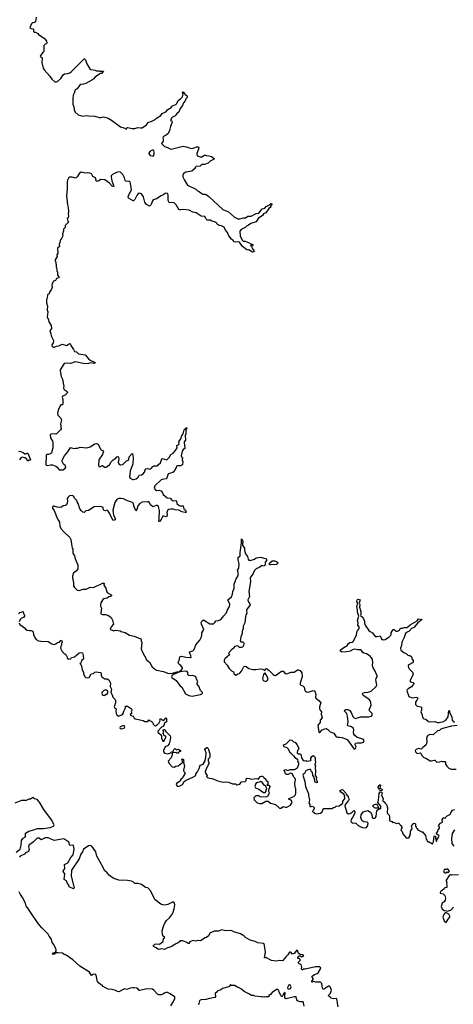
# Model space of a CAD drawing. Extents: x 2494159 to 2685562, y 773219 to 915170.
# Tile 135 of 201: x 2579212 to 2586915, y 853276 to 870776. Entities that reach past the tile are written whole.
import ezdxf

# ---------------------------------------------------------------- set-up
doc = ezdxf.new("R2010")
doc.units = 0

msp = doc.modelspace()

# ---------------------------------------------------------------- linework, layer by layer
at = {"layer": '0CON10XD'}
for points in [[(2579505, 870820), (2579492, 870735), (2579477, 870723), (2579445, 870722), (2579425, 870710), (2579397, 870655), (2579394, 870635), (2579415, 870620), (2579448, 870615), (2579458, 870605), (2579458, 870568), (2579470, 870555), (2579492, 870552), (2579535, 870528), (2579545, 870512), (2579645, 870447), (2579688, 870395), (2579692, 870365), (2579688, 870345), (2579665, 870340), (2579638, 870315), (2579640, 870215), (2579633, 870197), (2579618, 870185)], [(2579618, 870185), (2579577, 870125), (2579580, 870115), (2579606, 870106), (2579613, 870095), (2579606, 870015), (2579628, 869915), (2579646, 869886), (2579749, 869769), (2579785, 869717), (2579835, 869674), (2579865, 869670), (2579882, 869675), (2579942, 869728), (2579985, 869798), (2580005, 869813), (2580065, 869820), (2580105, 869833), (2580125, 869847), (2580165, 869892), (2580355, 870078), (2580365, 870078), (2580378, 870065), (2580405, 869990), (2580458, 869905), (2580475, 869888), (2580555, 869878), (2580578, 869868), (2580625, 869868), (2580635, 869860), (2580698, 869858), (2580665, 869822), (2580642, 869818), (2580630, 869805), (2580581, 869779), (2580544, 869746), (2580530, 869725), (2580495, 869698), (2580388, 869642), (2580345, 869627), (2580295, 869622), (2580272, 869608), (2580232, 869548), (2580198, 869522), (2580191, 869509), (2580182, 869468), (2580164, 869436), (2580156, 869375), (2580158, 869275), (2580174, 869225), (2580179, 869175), (2580199, 869135), (2580250, 869085), (2580335, 869062), (2580395, 869074), (2580436, 869066), (2580545, 869060), (2580625, 869038), (2580655, 869038), (2580695, 869048), (2580725, 869043), (2580785, 869024), (2580845, 868988), (2581005, 868870), (2581060, 868855), (2581105, 868828), (2581122, 868855), (2581135, 868860), (2581212, 868842), (2581255, 868840), (2581313, 868857), (2581355, 868851), (2581385, 868854), (2581465, 868906), (2581499, 868955), (2581546, 868964), (2581618, 869002), (2581642, 869028), (2581719, 869075), (2581744, 869106), (2581805, 869137), (2581845, 869177), (2581905, 869213), (2581924, 869246), (2581985, 869270), (2582001, 869289), (2582025, 869341), (2582070, 869370), (2582105, 869403), (2582114, 869454), (2582102, 869485), (2582116, 869496), (2582149, 869445), (2582184, 869425), (2582187, 869395), (2582165, 869368), (2582154, 869335), (2582124, 869295), (2582105, 869252), (2582061, 869199), (2582036, 869135), (2582010, 869115), (2581971, 869069), (2581927, 869045), (2581906, 869025), (2581890, 868985), (2581915, 868980), (2581923, 868955), (2581888, 868875), (2581872, 868805), (2581852, 868755), (2581816, 868724), (2581765, 868700), (2581753, 868677), (2581763, 868653), (2581763, 868617), (2581733, 868575), (2581785, 868521), (2581825, 868511), (2581885, 868478), (2581905, 868474), (2582115, 868526), (2582195, 868510), (2582255, 868487), (2582295, 868491), (2582355, 868517), (2582385, 868518), (2582392, 868505), (2582389, 868475), (2582357, 868395), (2582365, 868358), (2582415, 868339), (2582445, 868340), (2582495, 868368), (2582515, 868370), (2582525, 868360), (2582573, 868357), (2582620, 868345), (2582670, 868305), (2582657, 868293), (2582595, 868262), (2582557, 868223), (2582495, 868203), (2582455, 868202), (2582435, 868192), (2582415, 868172), (2582344, 868166), (2582332, 868155), (2582318, 868122), (2582267, 868085), (2582166, 868066), (2582144, 868055), (2582116, 868034), (2582108, 868005), (2582111, 867985), (2582139, 867925), (2582195, 867837), (2582342, 867762), (2582372, 867732), (2582405, 867716), (2582445, 867684), (2582465, 867674), (2582505, 867673), (2582525, 867667), (2582572, 867635), (2582819, 867405), (2582922, 867362), (2583030, 867265), (2583085, 867239), (2583125, 867236), (2583185, 867253), (2583225, 867256), (2583265, 867284), (2583325, 867284), (2583415, 867334), (2583462, 867338), (2583522, 867415), (2583564, 867426), (2583592, 867455), (2583652, 867488), (2583675, 867510), (2583686, 867506), (2583692, 867495), (2583690, 867485), (2583670, 867465), (2583672, 867455), (2583662, 867435), (2583639, 867421), (2583586, 867345), (2583544, 867326), (2583523, 867295), (2583450, 867240), (2583414, 867185), (2583315, 867151), (2583275, 867121), (2583240, 867105), (2583215, 867081), (2583145, 867046), (2583124, 867015), (2583126, 866926), (2583171, 866851), (2583182, 866842), (2583215, 866839), (2583275, 866818), (2583315, 866790), (2583340, 866785), (2583360, 866765), (2583355, 866760), (2583335, 866760), (2583325, 866770), (2583310, 866765), (2583328, 866748), (2583345, 866702), (2583373, 866675), (2583376, 866665), (2583368, 866652), (2583345, 866644), (2583285, 866683), (2583265, 866679), (2583245, 866683), (2583172, 866742), (2583115, 866819), (2583094, 866826), (2583045, 866819), (2583020, 866825), (2583003, 866853), (2582974, 866874), (2582928, 866935), (2582901, 866991), (2582868, 867035), (2582846, 867086), (2582795, 867112), (2582755, 867120), (2582722, 867142), (2582705, 867166), (2582673, 867185), (2582627, 867197), (2582595, 867214), (2582545, 867212), (2582529, 867225), (2582515, 867259), (2582499, 867275), (2582434, 867284), (2582345, 867341), (2582285, 867357), (2582225, 867389), (2582115, 867404), (2582076, 867394), (2582055, 867396), (2582041, 867405), (2581990, 867485), (2581955, 867519), (2581935, 867526), (2581885, 867521), (2581866, 867526), (2581851, 867565), (2581850, 867665), (2581835, 867687), (2581815, 867692), (2581795, 867686), (2581775, 867669), (2581725, 867644), (2581645, 867591), (2581585, 867572), (2581569, 867555), (2581549, 867491), (2581515, 867464), (2581465, 867490), (2581432, 867532), (2581410, 867625), (2581375, 867678), (2581355, 867689), (2581335, 867690), (2581313, 867677), (2581291, 867649), (2581258, 867582), (2581235, 867558), (2581225, 867558), (2581144, 867605), (2581137, 867625), (2581142, 867645), (2581195, 867755), (2581182, 867865), (2581174, 867885), (2581155, 867902), (2581098, 867908), (2581085, 867915), (2581073, 867965), (2581045, 868027), (2581005, 868065), (2580975, 868070), (2580932, 868058), (2580862, 868025), (2580838, 868002), (2580835, 867985), (2580851, 867911), (2580883, 867817), (2580877, 867803), (2580855, 867814), (2580808, 867868), (2580725, 867930), (2580655, 867937), (2580605, 867904), (2580575, 867899), (2580557, 867967), (2580511, 867991), (2580488, 868035), (2580455, 868050), (2580415, 868054), (2580375, 868048), (2580305, 868068), (2580275, 868050), (2580235, 867981), (2580217, 867964), (2580195, 867960), (2580143, 867977), (2580095, 867976), (2580085, 867970), (2580062, 867925), (2580054, 867895), (2580058, 867768), (2580041, 867645), (2580059, 867485), (2580072, 867435), (2580080, 867365), (2580072, 867325), (2580080, 867275), (2580072, 867255), (2580058, 867242), (2580059, 867219), (2580068, 867195), (2580078, 867185), (2580077, 867175), (2580020, 867115), (2580017, 867083), (2579990, 867055), (2579988, 867022), (2579972, 866965), (2579977, 866933), (2579956, 866884), (2579936, 866864), (2579929, 866845), (2579926, 866814), (2579913, 866785), (2579918, 866745), (2579882, 866715), (2579887, 866625), (2579873, 866595), (2579880, 866565), (2579842, 866505), (2579842, 866485), (2579852, 866472), (2579852, 866445), (2579862, 866422), (2579862, 866375), (2579872, 866355), (2579873, 866305), (2579882, 866295), (2579883, 866235), (2579910, 866205), (2579908, 866185), (2579867, 866173), (2579845, 866140), (2579815, 866130), (2579798, 866105), (2579788, 866085), (2579782, 866055), (2579787, 866017), (2579778, 865985), (2579740, 865935), (2579738, 865905), (2579715, 865898), (2579704, 865886), (2579697, 865825), (2579688, 865805), (2579688, 865745), (2579703, 865683), (2579697, 865617), (2579712, 865585), (2579701, 865491), (2579722, 865445), (2579730, 865405), (2579772, 865342), (2579778, 865285), (2579750, 865245), (2579767, 865195), (2579768, 865158), (2579812, 865075), (2579812, 865065), (2579805, 865030), (2579781, 864995), (2579785, 864978), (2579805, 864957), (2579825, 864957), (2579865, 864972), (2579905, 864980), (2579965, 865008), (2580046, 864984), (2580090, 865015), (2580105, 865018), (2580116, 865006), (2580118, 864985), (2580166, 864916), (2580185, 864878), (2580221, 864871), (2580255, 864836), (2580375, 864819), (2580435, 864747), (2580463, 864723), (2580550, 864685), (2580545, 864670), (2580526, 864664), (2580475, 864679), (2580435, 864667), (2580361, 864661), (2580231, 864691), (2580195, 864693), (2580115, 864663), (2580045, 864673), (2580000, 864665), (2579932, 864555), (2579929, 864535), (2579948, 864435), (2579970, 864385), (2579992, 864285), (2579997, 864275), (2579992, 864225), (2580002, 864205), (2580056, 864166), (2580062, 864155), (2580055, 864138), (2580018, 864105), (2579970, 864085), (2579967, 864065), (2579978, 864025), (2579980, 863945), (2579975, 863930), (2579945, 863928), (2579932, 863915), (2579894, 863836), (2579884, 863784), (2579891, 863745), (2579945, 863693), (2579957, 863665), (2579938, 863595), (2579949, 863505), (2579936, 863485), (2579865, 863413), (2579855, 863409), (2579795, 863414), (2579765, 863408), (2579755, 863396), (2579757, 863347), (2579794, 863285), (2579800, 863265), (2579798, 863165), (2579785, 863100), (2579776, 863074), (2579755, 863058), (2579725, 863046), (2579695, 863046), (2579684, 863036), (2579674, 862865), (2579686, 862856), (2579705, 862852), (2579758, 862862)], [(2581585, 868352), (2581599, 868381), (2581602, 868415), (2581595, 868448), (2581585, 868458), (2581565, 868457), (2581525, 868432), (2581508, 868405), (2581508, 868395), (2581531, 868361), (2581585, 868352)], [(2579758, 862862), (2579795, 862867), (2579852, 862842), (2579879, 862825), (2579914, 862774), (2579985, 862776), (2580020, 862805), (2580032, 862825), (2580024, 862845), (2579990, 862875), (2579969, 862925), (2579968, 862945), (2580005, 863026), (2580065, 863096), (2580115, 863173), (2580175, 863154), (2580205, 863162), (2580241, 863161), (2580285, 863176), (2580406, 863166), (2580465, 863186), (2580545, 863238), (2580575, 863244), (2580595, 863239), (2580605, 863229), (2580645, 863141), (2580665, 863124), (2580689, 863119), (2580698, 863105), (2580682, 863045), (2580619, 862955), (2580612, 862865), (2580618, 862835), (2580635, 862828), (2580675, 862852), (2580685, 862852), (2580720, 862825), (2580745, 862823), (2580765, 862830), (2580780, 862845), (2580805, 862867), (2580836, 862915), (2580874, 862955), (2580919, 862981), (2580940, 863005), (2580955, 863012), (2580965, 863000), (2580974, 862964), (2580963, 862913), (2580970, 862880), (2581005, 862862), (2581045, 862873), (2581112, 862935), (2581145, 862950), (2581152, 862965), (2581156, 863005), (2581205, 863062), (2581215, 863067), (2581226, 862995), (2581223, 862877), (2581174, 862755), (2581170, 862695), (2581161, 862665), (2581164, 862645), (2581175, 862630), (2581215, 862606), (2581235, 862603), (2581281, 862615), (2581314, 862646), (2581335, 862682), (2581375, 862689), (2581405, 862704), (2581426, 862735), (2581439, 862775), (2581455, 862791), (2581485, 862800), (2581525, 862787), (2581545, 862797), (2581575, 862836), (2581595, 862844), (2581655, 862846), (2581667, 862853), (2581678, 862872), (2581711, 862899), (2581735, 862972), (2581745, 862978), (2581825, 862953), (2581865, 862992), (2581895, 863049), (2581936, 863074), (2581981, 863119), (2582008, 863165), (2582005, 863208), (2582038, 863225), (2582044, 863245), (2582039, 863275), (2582074, 863326), (2582095, 863385), (2582114, 863415), (2582132, 863485), (2582177, 863527), (2582182, 863515), (2582163, 863487), (2582164, 863415), (2582153, 863385), (2582156, 863305), (2582136, 863275), (2582133, 863257), (2582146, 863164), (2582144, 863155), (2582116, 863134), (2582096, 863105), (2582094, 863075), (2582079, 863025), (2582084, 863004), (2582103, 862983), (2582100, 862955), (2582110, 862915), (2582105, 862870), (2582095, 862857), (2582075, 862847), (2582015, 862847), (2581995, 862838), (2581992, 862815), (2581971, 862789), (2581954, 862745), (2581932, 862728), (2581851, 862705), (2581817, 862615), (2581745, 862606), (2581726, 862595), (2581612, 862488), (2581601, 862451), (2581619, 862425), (2581645, 862410), (2581685, 862416), (2581722, 862405), (2581748, 862365), (2581758, 862335), (2581832, 862275), (2581885, 862270), (2581922, 862232), (2581944, 862224), (2581985, 862232), (2581995, 862220), (2582006, 862176), (2582045, 862144), (2582065, 862136), (2582115, 862138), (2582119, 862105), (2582130, 862085), (2582159, 862059), (2582170, 862025), (2582165, 862018), (2582153, 862017), (2582095, 862028), (2582038, 862058), (2581975, 862067), (2581945, 862079), (2581895, 862077), (2581855, 862069), (2581845, 862062), (2581824, 862015), (2581831, 861985), (2581825, 861948), (2581815, 861940), (2581775, 861954), (2581755, 861951), (2581725, 861892), (2581695, 861856), (2581685, 861857), (2581682, 861872), (2581692, 861905), (2581696, 862055), (2581675, 862125), (2581655, 862142), (2581635, 862144), (2581578, 862118), (2581535, 862154), (2581522, 862185), (2581505, 862204), (2581485, 862209), (2581385, 862198), (2581345, 862176), (2581308, 862135), (2581295, 862072), (2581275, 862047), (2581240, 862135), (2581231, 862175), (2581216, 862196), (2581125, 862225), (2581055, 862259), (2581016, 862266), (2580975, 862264), (2580945, 862252), (2580918, 862225), (2580902, 862195), (2580868, 862061), (2580878, 861968), (2580906, 861915), (2580907, 861885), (2580875, 861874), (2580835, 861941), (2580809, 862005), (2580785, 862042), (2580765, 862056), (2580725, 862047), (2580715, 862050), (2580701, 862065), (2580694, 862104), (2580655, 862126), (2580535, 862116), (2580435, 862054), (2580384, 862046), (2580355, 862016), (2580335, 862022), (2580309, 862045), (2580282, 862085), (2580253, 862175), (2580231, 862205), (2580221, 862235), (2580189, 862265), (2580165, 862309), (2580145, 862320), (2580095, 862311), (2580065, 862281), (2580058, 862265), (2580063, 862225), (2580058, 862185), (2580043, 862155), (2580025, 862139), (2579985, 862135), (2579955, 862112), (2579916, 862106), (2579880, 862110), (2579825, 862132), (2579805, 862130), (2579795, 862118), (2579797, 862095), (2579824, 862054), (2579878, 861915), (2579903, 861875), (2579920, 861845), (2579925, 861775), (2579943, 861735), (2579995, 861672), (2580100, 861570), (2580118, 861538), (2580130, 861455), (2580146, 861385), (2580156, 861365), (2580158, 861295), (2580188, 861245), (2580192, 861215), (2580220, 861135), (2580244, 861094), (2580244, 861015), (2580214, 860975), (2580166, 860944), (2580150, 860885), (2580150, 860855), (2580170, 860765), (2580170, 860715), (2580183, 860683), (2580235, 860637), (2580269, 860631), (2580340, 860655), (2580395, 860656), (2580462, 860688), (2580525, 860687), (2580584, 860716), (2580644, 860736), (2580685, 860760), (2580705, 860762), (2580712, 860755), (2580704, 860725), (2580744, 860674), (2580758, 860605), (2580771, 860591), (2580835, 860556), (2580841, 860545), (2580840, 860535), (2580827, 860523), (2580795, 860516), (2580765, 860497), (2580708, 860482), (2580690, 860470), (2580656, 860414), (2580647, 860375), (2580647, 860355), (2580664, 860314), (2580651, 860235), (2580655, 860219), (2580685, 860205), (2580737, 860207), (2580788, 860185), (2580838, 860148), (2580860, 860105), (2580876, 860035), (2580838, 859985), (2580820, 859945), (2580823, 859935), (2580865, 859918), (2580893, 859917), (2580915, 859927), (2580995, 859916), (2581015, 859904), (2581084, 859884), (2581165, 859838), (2581245, 859819), (2581345, 859780), (2581363, 859773), (2581372, 859762), (2581368, 859735), (2581380, 859705), (2581369, 859595), (2581388, 859545), (2581472, 859395), (2581516, 859356), (2581565, 859276), (2581605, 859238), (2581644, 859214), (2581765, 859193), (2581835, 859159), (2581875, 859154), (2581925, 859159), (2582005, 859186), (2582048, 859192), (2582088, 859222), (2582106, 859245), (2582106, 859255), (2582072, 859295), (2582040, 859320), (2582026, 859354), (2582046, 859385), (2582059, 859451), (2582085, 859461), (2582163, 859443), (2582242, 859438), (2582255, 859442), (2582254, 859475), (2582231, 859525), (2582238, 859542), (2582266, 859554), (2582285, 859561), (2582314, 859585), (2582339, 859665), (2582412, 859748), (2582438, 859795), (2582449, 859835), (2582449, 859881), (2582482, 859935), (2582440, 860035), (2582437, 860063), (2582448, 860085), (2582475, 860107), (2582588, 860038), (2582654, 860036), (2582679, 860061), (2582695, 860093), (2582745, 860100), (2582782, 860118), (2582820, 860155), (2582837, 860183), (2582884, 860235), (2582897, 860275), (2582939, 860345), (2582946, 860375), (2582944, 860395), (2582920, 860435), (2582912, 860465), (2582975, 860520), (2582994, 860565), (2582999, 860611), (2583019, 860665), (2583019, 860745), (2583055, 860839), (2583079, 860875), (2583096, 860925), (2583083, 860995), (2583103, 861025), (2583102, 861058), (2583113, 861085), (2583113, 861105), (2583094, 861175), (2583093, 861215), (2583126, 861244), (2583127, 861307), (2583152, 861475), (2583155, 861550), (2583177, 861505), (2583178, 861485), (2583168, 861465), (2583170, 861435), (2583203, 861385), (2583206, 861345), (2583222, 861285), (2583258, 861235), (2583272, 861185), (2583285, 861170), (2583305, 861163), (2583385, 861190), (2583411, 861209), (2583495, 861222), (2583546, 861204), (2583585, 861197), (2583596, 861185), (2583594, 861165), (2583573, 861135), (2583574, 861095), (2583565, 861074), (2583545, 861066), (2583515, 861074), (2583475, 861046), (2583412, 861018), (2583377, 860983), (2583360, 860935), (2583334, 860895), (2583312, 860868), (2583308, 860855), (2583309, 860785), (2583284, 860614), (2583294, 860525), (2583264, 860464), (2583270, 860435), (2583301, 860395), (2583306, 860375), (2583241, 860285), (2583239, 860265), (2583247, 860225), (2583230, 860200), (2583221, 860165), (2583213, 860057), (2583180, 859995), (2583181, 859955), (2583166, 859905), (2583166, 859865), (2583140, 859810), (2583127, 859735), (2583140, 859720), (2583175, 859716), (2583188, 859705), (2583193, 859695), (2583190, 859655), (2583175, 859628), (2583155, 859619), (2583115, 859620), (2583085, 859648), (2583027, 859633), (2583013, 859605), (2582975, 859576), (2582926, 859525), (2582922, 859512), (2582938, 859495), (2582939, 859485), (2582854, 859416), (2582846, 859395), (2582846, 859365), (2582898, 859305), (2582930, 859245), (2582975, 859201), (2583008, 859188), (2583016, 859155), (2583052, 859128), (2583065, 859132), (2583085, 859151), (2583115, 859156), (2583125, 859164), (2583154, 859196), (2583189, 859271), (2583207, 859283), (2583235, 859278), (2583285, 859244), (2583355, 859226), (2583405, 859224), (2583485, 859239), (2583525, 859232), (2583565, 859210), (2583585, 859240), (2583595, 859242), (2583645, 859209), (2583715, 859139), (2583735, 859125), (2583755, 859121), (2583865, 859195), (2583895, 859196), (2583926, 859156), (2583955, 859150), (2584035, 859178), (2584085, 859181), (2584145, 859223), (2584165, 859223), (2584195, 859207), (2584225, 859170), (2584231, 859095), (2584206, 859026)], [(2579195, 863102), (2579215, 863106), (2579273, 863085), (2579305, 863058), (2579322, 863058), (2579345, 863072), (2579355, 863072), (2579406, 862955), (2579402, 862948), (2579375, 862948), (2579355, 862932), (2579330, 862970), (2579301, 862991), (2579255, 862998), (2579232, 862988), (2579208, 862955)], [(2583665, 861084), (2583649, 861089), (2583652, 861115), (2583695, 861157), (2583745, 861156), (2583775, 861149), (2583803, 861125), (2583774, 861094), (2583665, 861084)], [(2584206, 859026), (2584192, 858985), (2584195, 858960), (2584205, 858948), (2584239, 858935), (2584265, 858915), (2584279, 858855), (2584289, 858839), (2584308, 858828), (2584335, 858825), (2584425, 858854), (2584445, 858849), (2584462, 858825), (2584475, 858785), (2584465, 858735), (2584473, 858715), (2584525, 858675), (2584562, 858635), (2584540, 858565), (2584537, 858535), (2584545, 858511), (2584576, 858475), (2584566, 858435), (2584583, 858367), (2584551, 858325), (2584549, 858285), (2584510, 858235), (2584526, 858115), (2584535, 858106), (2584545, 858108), (2584585, 858157), (2584635, 858175), (2584657, 858177), (2584685, 858162), (2584725, 858119), (2584791, 858095), (2584835, 858030), (2584862, 858022), (2584895, 858023), (2584937, 858017), (2585015, 857990), (2585035, 857978), (2585155, 857812), (2585175, 857820), (2585192, 857845), (2585173, 857895), (2585178, 857915), (2585205, 857924), (2585285, 857921), (2585321, 857935), (2585332, 857965), (2585315, 857990), (2585205, 858018), (2585160, 858060), (2585150, 858075), (2585144, 858105), (2585146, 858155), (2585135, 858186), (2585105, 858208), (2585047, 858225), (2585037, 858237), (2585047, 858295), (2585033, 858397), (2585022, 858442), (2584981, 858485), (2584985, 858505), (2584995, 858514), (2585042, 858515), (2585075, 858499), (2585100, 858465), (2585132, 858392), (2585155, 858365), (2585185, 858355), (2585215, 858365), (2585265, 858385), (2585416, 858384), (2585455, 858395), (2585472, 858408), (2585476, 858425), (2585472, 858445), (2585424, 858495), (2585418, 858515), (2585442, 858555), (2585454, 858596), (2585442, 858665), (2585418, 858695), (2585327, 858757), (2585308, 858778), (2585304, 858795), (2585310, 858805), (2585335, 858819), (2585405, 858826), (2585456, 858844), (2585546, 858925), (2585557, 858955), (2585541, 859045), (2585544, 859065), (2585561, 859095), (2585562, 859115), (2585521, 859211), (2585490, 859255), (2585479, 859289), (2585477, 859305), (2585486, 859345), (2585480, 859410), (2585435, 859466), (2585375, 859506), (2585328, 859518), (2585303, 859535), (2585284, 859564), (2585265, 859574), (2585215, 859577), (2585165, 859588), (2585135, 859581), (2585085, 859550), (2585015, 859539), (2584935, 859533), (2584908, 859555), (2584912, 859575), (2584985, 859630), (2585025, 859644), (2585050, 859690), (2585076, 859704), (2585118, 859712), (2585134, 859725), (2585196, 859835), (2585206, 859914), (2585225, 859930), (2585240, 859955), (2585240, 859985), (2585219, 860015), (2585224, 860055), (2585213, 860095), (2585239, 860175), (2585214, 860245), (2585213, 860285), (2585204, 860315), (2585202, 860345), (2585218, 860405), (2585202, 860435), (2585205, 860459), (2585215, 860472), (2585225, 860474), (2585262, 860462), (2585242, 860405), (2585254, 860375), (2585250, 860335), (2585270, 860255), (2585274, 860206), (2585268, 860185), (2585274, 860174), (2585294, 860164), (2585320, 860130), (2585337, 860085), (2585338, 860048), (2585351, 860015), (2585415, 859917), (2585435, 859900), (2585480, 859880), (2585526, 859816), (2585565, 859816), (2585615, 859828), (2585640, 859770), (2585665, 859754), (2585705, 859760), (2585769, 859801), (2585810, 859840), (2585811, 859879), (2585845, 859936), (2585862, 859935), (2585895, 859907), (2585924, 859906), (2585959, 859925), (2585979, 859961), (2586015, 859962), (2586044, 859976), (2586090, 859975), (2586108, 859985), (2586147, 860023), (2586270, 860090), (2586295, 860127), (2586360, 860115), (2586282, 860058), (2586211, 859975), (2586175, 859957), (2586125, 859904), (2586078, 859882), (2586065, 859865), (2586042, 859798), (2586002, 859715), (2585994, 859655), (2585979, 859605), (2585985, 859572), (2586035, 859527), (2586085, 859507), (2586104, 859484), (2586125, 859473), (2586145, 859474), (2586163, 859465), (2586176, 859445), (2586176, 859415), (2586201, 859385), (2586203, 859365), (2586188, 859345), (2586134, 859315), (2586114, 859295), (2586112, 859285), (2586116, 859265), (2586131, 859241), (2586193, 859175), (2586201, 859155), (2586188, 859115), (2586141, 859025), (2586155, 859008), (2586204, 858994), (2586212, 858985), (2586206, 858965), (2586175, 858920), (2586113, 858885), (2586093, 858865), (2586087, 858845), (2586116, 858765), (2586125, 858749), (2586139, 858739), (2586185, 858724), (2586255, 858734), (2586280, 858730), (2586282, 858715), (2586265, 858682), (2586243, 858645), (2586242, 858605), (2586275, 858574), (2586335, 858566), (2586349, 858555), (2586349, 858505), (2586338, 858475), (2586356, 858435), (2586374, 858365), (2586392, 858352), (2586425, 858344), (2586472, 858305), (2586515, 858298), (2586585, 858300), (2586634, 858284), (2586665, 858283), (2586741, 858305), (2586781, 858329), (2586826, 858384), (2586835, 858498), (2586845, 858490), (2586850, 858465), (2586886, 858386), (2586894, 858324), (2586911, 858305), (2586935, 858291)], [(2579191, 860219), (2579215, 860242), (2579246, 860244), (2579267, 860257), (2579275, 860250), (2579278, 860225), (2579300, 860185), (2579300, 860175), (2579288, 860155), (2579236, 860134), (2579218, 860115), (2579202, 860075)], [(2579203, 860055), (2579215, 860028), (2579296, 859966), (2579315, 859944), (2579345, 859926), (2579383, 859917), (2579415, 859922), (2579436, 859916), (2579450, 859895), (2579459, 859845), (2579490, 859775), (2579505, 859758), (2579548, 859735), (2579585, 859728), (2579715, 859726), (2579785, 859684), (2579825, 859673), (2579855, 859682), (2579885, 859707), (2579918, 859712), (2579942, 859745), (2579956, 859746), (2579967, 859715), (2579952, 859685), (2579938, 859605), (2579968, 859545), (2579995, 859518), (2580032, 859495), (2580052, 859455), (2580055, 859432), (2580065, 859418), (2580085, 859408), (2580122, 859415), (2580135, 859442), (2580185, 859449), (2580269, 859521), (2580305, 859526), (2580325, 859520), (2580342, 859475), (2580347, 859415), (2580338, 859402), (2580307, 859385), (2580298, 859342), (2580280, 859335), (2580300, 859315), (2580312, 859285), (2580320, 859225), (2580343, 859175), (2580347, 859145), (2580367, 859105), (2580388, 859085), (2580425, 859080), (2580445, 859087), (2580481, 859149), (2580525, 859157), (2580549, 859181), (2580575, 859187), (2580605, 859177), (2580650, 859175), (2580662, 859162), (2580662, 859125), (2580672, 859095), (2580725, 859061), (2580765, 859058), (2580797, 859045), (2580823, 858985), (2580817, 858925), (2580840, 858875), (2580828, 858815), (2580857, 858775), (2580864, 858734), (2580905, 858693), (2580914, 858675), (2580916, 858635), (2580888, 858565), (2580895, 858551), (2580925, 858530), (2580919, 858485), (2580924, 858445), (2580935, 858423), (2580965, 858398), (2581038, 858425), (2581051, 858445), (2581060, 858485), (2581092, 858545), (2581090, 858575), (2581126, 858576), (2581197, 858525), (2581202, 858505), (2581192, 858475), (2581202, 858448), (2581174, 858425), (2581185, 858412), (2581226, 858396), (2581245, 858363), (2581265, 858351), (2581405, 858322), (2581433, 858305), (2581455, 858300), (2581490, 858305), (2581505, 858330), (2581518, 858318), (2581545, 858310), (2581564, 858295), (2581587, 858247), (2581605, 858230), (2581625, 858228), (2581656, 858244), (2581690, 858280), (2581708, 858315), (2581703, 858335), (2581712, 858358), (2581741, 858331), (2581765, 858318), (2581775, 858320), (2581805, 858370), (2581817, 858357), (2581822, 858295), (2581787, 858273), (2581769, 858221), (2581731, 858199), (2581663, 858133), (2581668, 858115), (2581713, 858073), (2581728, 858045), (2581728, 858005), (2581752, 857952), (2581770, 857955), (2581785, 857970), (2581810, 858025), (2581805, 858040), (2581778, 858048), (2581758, 858095), (2581770, 858115), (2581758, 858145), (2581765, 858158), (2581785, 858158), (2581800, 858145), (2581802, 858132), (2581886, 858046), (2581890, 858025), (2581886, 857975), (2581868, 857905), (2581838, 857872), (2581795, 857852), (2581766, 857785), (2581766, 857765), (2581785, 857740), (2581835, 857729), (2581894, 857746), (2581905, 857760), (2581938, 857772), (2581950, 857805), (2581965, 857820), (2581978, 857818), (2581995, 857800), (2582035, 857808), (2582070, 857785), (2582068, 857772), (2582045, 857770), (2582040, 857755), (2582025, 857742), (2582005, 857740), (2581985, 857750), (2581932, 857748), (2581923, 857737), (2581923, 857715), (2581902, 857658), (2581848, 857595), (2581868, 857555), (2581920, 857495), (2581955, 857492), (2581985, 857510), (2582027, 857513), (2582086, 857564), (2582110, 857575), (2582090, 857635), (2582105, 857640), (2582120, 857625), (2582120, 857605), (2582128, 857595), (2582120, 857575), (2582142, 857515), (2582120, 857435), (2582128, 857415), (2582147, 857395), (2582148, 857375), (2582115, 857325), (2582103, 857297), (2582077, 857275), (2582060, 857245), (2581995, 857202), (2581994, 857185), (2582010, 857155), (2582015, 857150), (2582044, 857154), (2582105, 857181), (2582136, 857234), (2582168, 857262), (2582288, 857315), (2582340, 857345), (2582343, 857375), (2582373, 857405), (2582399, 857465), (2582409, 857511), (2582424, 857526), (2582469, 857545), (2582506, 857605), (2582511, 857645), (2582520, 857665), (2582527, 857745), (2582521, 857765), (2582504, 857785), (2582501, 857805), (2582513, 857825), (2582535, 857841), (2582545, 857841), (2582558, 857825), (2582587, 857727), (2582589, 857675), (2582581, 857655), (2582561, 857635), (2582562, 857602), (2582572, 857575), (2582570, 857555), (2582519, 857445), (2582508, 857405), (2582510, 857385), (2582536, 857355), (2582540, 857345), (2582532, 857325), (2582548, 857305), (2582575, 857294), (2582625, 857288), (2582692, 857265), (2582725, 857246), (2582754, 857244)], [(2582275, 858754), (2582425, 858785), (2582450, 858795), (2582459, 858805), (2582458, 858815), (2582426, 858856), (2582395, 858930), (2582367, 858965), (2582367, 858985), (2582378, 859015), (2582352, 859055), (2582347, 859085), (2582335, 859104), (2582285, 859120), (2582245, 859114), (2582215, 859121), (2582201, 859135), (2582196, 859175), (2582185, 859193), (2582157, 859197), (2582057, 859183), (2581942, 859138), (2581913, 859115), (2581906, 859105), (2581915, 859085), (2581992, 859032), (2582055, 858945), (2582090, 858915), (2582160, 858795), (2582215, 858766), (2582275, 858754)], [(2583575, 859019), (2583595, 859022), (2583616, 859035), (2583627, 859055), (2583605, 859114), (2583575, 859160), (2583565, 859162), (2583554, 859156), (2583545, 859138), (2583526, 859065), (2583532, 859045), (2583550, 859025), (2583575, 859019)], [(2580715, 858767), (2580725, 858772), (2580745, 858790), (2580765, 858790), (2580780, 858815), (2580775, 858840), (2580743, 858863), (2580725, 858860), (2580702, 858845), (2580677, 858823), (2580668, 858805), (2580678, 858785), (2580695, 858770), (2580715, 858767)], [(2581025, 858174), (2581067, 858185), (2581077, 858205), (2581073, 858223), (2581045, 858228), (2580995, 858206), (2580990, 858195), (2580995, 858180), (2581025, 858174)], [(2586985, 858231), (2586885, 858222), (2586748, 858185), (2586695, 858166), (2586667, 858143), (2586635, 858134), (2586555, 858066), (2586495, 858070), (2586462, 858055), (2586437, 858015), (2586444, 857945), (2586439, 857905), (2586425, 857879), (2586375, 857840), (2586345, 857808), (2586295, 857820), (2586257, 857805), (2586237, 857785), (2586243, 857765), (2586275, 857736), (2586325, 857744), (2586344, 857725), (2586356, 857696), (2586389, 857665), (2586425, 857650), (2586505, 857601), (2586525, 857601), (2586575, 857618), (2586586, 857616), (2586625, 857580), (2586675, 857583), (2586705, 857598), (2586725, 857590), (2586765, 857592), (2586776, 857586), (2586779, 857545), (2586799, 857509), (2586834, 857475), (2586875, 857457), (2586965, 857455)], [(2582754, 857244), (2582826, 857224), (2582875, 857233), (2582920, 857225), (2582995, 857196), (2583044, 857194), (2583075, 857177), (2583120, 857190), (2583144, 857226), (2583155, 857232), (2583220, 857235), (2583232, 857255), (2583232, 857285), (2583245, 857297), (2583295, 857290), (2583325, 857277), (2583425, 857292), (2583455, 857280), (2583486, 857324), (2583507, 857333), (2583525, 857330), (2583548, 857305), (2583585, 857280), (2583582, 857265), (2583592, 857252), (2583620, 857235), (2583618, 857192), (2583602, 857172), (2583635, 857170), (2583656, 857146), (2583630, 857085), (2583630, 857065), (2583643, 857043), (2583637, 857015), (2583617, 856975), (2583604, 856966), (2583505, 856958), (2583485, 856962), (2583465, 856980), (2583405, 856980), (2583372, 856945), (2583375, 856908), (2583430, 856855), (2583475, 856844), (2583515, 856846), (2583583, 856887), (2583625, 856887), (2583665, 856852), (2583755, 856829), (2583815, 856773), (2583830, 856765), (2583856, 856764), (2583895, 856790), (2583935, 856778), (2583955, 856778), (2584022, 856815), (2584043, 856845), (2584053, 856875), (2584035, 856903), (2584000, 856915), (2583990, 856925), (2583992, 856935), (2584079, 856971), (2584109, 857001), (2584116, 857024), (2584118, 857105), (2584107, 857127), (2584098, 857205), (2584113, 857265), (2584110, 857285), (2584081, 857315), (2584055, 857380), (2584025, 857383), (2583979, 857361), (2583950, 857360), (2583932, 857372), (2583920, 857415), (2583910, 857425), (2583912, 857435), (2583935, 857448), (2583975, 857433), (2584019, 857451), (2584095, 857448), (2584148, 857482), (2584170, 857545), (2584169, 857569), (2584153, 857593), (2584157, 857615), (2584149, 857629), (2584117, 857647), (2584086, 857686), (2584075, 857690), (2584042, 857725), (2584020, 857740), (2583983, 857815), (2583964, 857834), (2583912, 857855), (2583902, 857865), (2583900, 857885), (2583945, 857908), (2584016, 857976), (2584045, 857973), (2584073, 857943), (2584105, 857938), (2584134, 857894), (2584157, 857855), (2584168, 857815), (2584166, 857804), (2584144, 857786), (2584138, 857745), (2584165, 857727), (2584198, 857725), (2584210, 857695), (2584217, 857655), (2584245, 857610), (2584265, 857602), (2584295, 857607), (2584315, 857598), (2584385, 857610), (2584390, 857615), (2584382, 857622), (2584385, 857650), (2584401, 857679), (2584425, 857698), (2584449, 857679), (2584462, 857655), (2584460, 857615), (2584469, 857585), (2584452, 857535), (2584468, 857515), (2584460, 857485), (2584468, 857405), (2584463, 857357), (2584467, 857335), (2584482, 857305), (2584480, 857275), (2584498, 857235), (2584498, 857212), (2584460, 857225), (2584452, 857235), (2584440, 857315), (2584422, 857345), (2584414, 857394), (2584388, 857418), (2584385, 857448), (2584365, 857452), (2584328, 857442), (2584297, 857423), (2584270, 857380), (2584248, 857362), (2584242, 857348), (2584276, 857235), (2584291, 857145), (2584343, 857015), (2584344, 856985), (2584362, 856905), (2584350, 856855), (2584368, 856825), (2584368, 856795), (2584375, 856788), (2584405, 856798), (2584430, 856785), (2584442, 856772), (2584442, 856755), (2584431, 856729), (2584410, 856705), (2584435, 856690), (2584442, 856675), (2584465, 856667), (2584485, 856664), (2584555, 856676), (2584583, 856695), (2584596, 856734), (2584613, 856757), (2584755, 856754), (2584785, 856772), (2584815, 856778), (2584835, 856797), (2584890, 856805), (2584945, 856843), (2584953, 856865), (2584953, 856887), (2584985, 856930), (2584988, 856948), (2584981, 856965), (2584987, 856985), (2584967, 857017), (2584918, 857048), (2584903, 857065), (2584907, 857075), (2584925, 857086), (2584945, 857092), (2584955, 857089), (2585011, 857025), (2585021, 856991), (2585048, 856978), (2585048, 856955), (2585062, 856925), (2585055, 856900), (2584994, 856825), (2584986, 856805), (2585022, 856682), (2585055, 856663), (2585085, 856668), (2585119, 856691), (2585145, 856718), (2585166, 856696), (2585167, 856673), (2585122, 856595), (2585105, 856572), (2585096, 856535), (2585101, 856521), (2585125, 856497), (2585155, 856501), (2585185, 856497), (2585224, 856455), (2585295, 856421), (2585355, 856412), (2585375, 856421), (2585396, 856455), (2585402, 856495), (2585385, 856513), (2585328, 856518), (2585287, 856545), (2585270, 856595), (2585277, 856645), (2585312, 856695), (2585398, 856718), (2585442, 856692), (2585468, 856648), (2585473, 856595), (2585484, 856584), (2585515, 856583), (2585535, 856598), (2585543, 856615), (2585559, 856721), (2585592, 856748), (2585615, 856752), (2585630, 856765), (2585625, 856797), (2585572, 856865), (2585585, 856905), (2585596, 857025), (2585615, 857050), (2585639, 857049), (2585652, 857035), (2585642, 856985), (2585666, 856935), (2585664, 856894), (2585686, 856876), (2585697, 856857), (2585728, 856828), (2585744, 856766), (2585737, 856685), (2585745, 856668), (2585777, 856635), (2585783, 856615), (2585780, 856555), (2585785, 856540), (2585820, 856525), (2585835, 856510), (2585855, 856512), (2585905, 856492), (2585945, 856500), (2585955, 856490), (2585960, 856475), (2585982, 856455), (2585998, 856425), (2585998, 856405), (2585983, 856385), (2585988, 856368), (2586007, 856347), (2586020, 856305), (2586075, 856237), (2586105, 856228), (2586132, 856245), (2586142, 856265), (2586142, 856285), (2586157, 856303), (2586157, 856345), (2586163, 856365), (2586182, 856395), (2586172, 856445), (2586205, 856490), (2586225, 856498), (2586242, 856482), (2586242, 856445), (2586257, 856427), (2586265, 856400), (2586293, 856373), (2586340, 856355), (2586355, 856340), (2586365, 856340), (2586420, 856275), (2586434, 856214), (2586452, 856185), (2586455, 856170), (2586463, 856163), (2586485, 856162), (2586545, 856130), (2586561, 856165), (2586577, 856263), (2586585, 856270), (2586596, 856256), (2586600, 856225), (2586610, 856205), (2586602, 856185), (2586615, 856172), (2586622, 856185), (2586622, 856198), (2586660, 856255), (2586663, 856265), (2586657, 856275), (2586626, 856296), (2586618, 856305), (2586618, 856315), (2586640, 856345), (2586648, 856375), (2586670, 856405), (2586672, 856425), (2586652, 856445), (2586658, 856462), (2586690, 856495), (2586722, 856515), (2586717, 856555), (2586732, 856585), (2586735, 856590), (2586775, 856592), (2586780, 856605), (2586805, 856628), (2586855, 856650), (2586867, 856663), (2586872, 856688), (2586885, 856700), (2586898, 856725), (2586941, 856739)], [(2583575, 857043), (2583592, 857065), (2583592, 857095), (2583600, 857105), (2583598, 857125), (2583578, 857158), (2583555, 857170), (2583522, 857222), (2583495, 857234), (2583475, 857224), (2583435, 857218), (2583405, 857200), (2583390, 857145), (2583401, 857121), (2583459, 857099), (2583545, 857043), (2583575, 857043)], [(2585635, 857072), (2585605, 857083), (2585598, 857108), (2585577, 857125), (2585577, 857135), (2585598, 857165), (2585615, 857180), (2585622, 857165), (2585608, 857118), (2585638, 857108), (2585650, 857095), (2585650, 857085), (2585635, 857072)], [(2579152, 855978), (2579218, 856035), (2579239, 856105), (2579244, 856185), (2579273, 856227), (2579313, 856255), (2579317, 856275), (2579313, 856315), (2579374, 856356), (2579461, 856379), (2579525, 856402), (2579635, 856398), (2579755, 856420), (2579810, 856445), (2579824, 856465), (2579776, 856555), (2579639, 856739), (2579565, 856871), (2579525, 856918), (2579475, 856930), (2579445, 856952), (2579405, 856920), (2579375, 856922), (2579325, 856900), (2579245, 856901), (2579125, 856851)], [(2585585, 856760), (2585535, 856760), (2585515, 856768), (2585488, 856795), (2585492, 856815), (2585534, 856836), (2585555, 856833), (2585588, 856775), (2585590, 856765), (2585585, 856760)], [(2586935, 856375), (2586897, 856313), (2586884, 856225), (2586887, 856135), (2586925, 856088)], [(2582505, 854455), (2582425, 854406), (2582375, 854408), (2582335, 854401), (2582295, 854410), (2582274, 854406), (2582235, 854388), (2582215, 854358), (2582205, 854358), (2582172, 854382), (2582107, 854407), (2582063, 854407), (2582050, 854385), (2582015, 854361), (2581975, 854344), (2581915, 854306), (2581826, 854274), (2581785, 854250), (2581735, 854261), (2581675, 854249), (2581639, 854279), (2581590, 854305), (2581583, 854317), (2581610, 854345), (2581645, 854352), (2581695, 854347), (2581758, 854392), (2581766, 854444), (2581788, 854465), (2581756, 854496), (2581740, 854565), (2581740, 854585), (2581765, 854665), (2581790, 854720), (2581819, 854765), (2581871, 854815), (2581926, 854885), (2581939, 854915), (2581953, 854975), (2581970, 855045), (2581964, 855074), (2581951, 855091), (2581925, 855093), (2581845, 855049), (2581785, 855038), (2581752, 855042), (2581718, 855058), (2581619, 855135), (2581535, 855295), (2581488, 855345), (2581445, 855355), (2581375, 855408), (2581315, 855425), (2581255, 855423), (2581225, 855451), (2581195, 855464), (2581125, 855478), (2580974, 855484), (2580918, 855498), (2580875, 855519), (2580805, 855568), (2580766, 855615), (2580726, 855646), (2580671, 855749), (2580662, 855775), (2580580, 855910), (2580562, 855985), (2580495, 856085), (2580465, 856098), (2580435, 856094), (2580395, 856062), (2580348, 856035), (2580327, 855985), (2580296, 855944), (2580268, 855862), (2580131, 855659), (2580126, 855555), (2580177, 855345), (2580176, 855334), (2580165, 855327), (2580092, 855365), (2580083, 855395), (2580059, 855425), (2580041, 855471), (2580004, 855495), (2580013, 855595), (2579990, 855625), (2579986, 855645), (2580012, 855688), (2580016, 855705), (2580006, 855745), (2580008, 855762), (2580065, 855788), (2580122, 855885), (2580163, 855935), (2580178, 856032), (2580168, 856098), (2580155, 856103), (2580105, 856100), (2580084, 856155), (2579995, 856219), (2579825, 856186), (2579715, 856236), (2579665, 856232), (2579595, 856200), (2579558, 856228), (2579525, 856227), (2579454, 856156), (2579375, 856105), (2579367, 856075), (2579379, 856025), (2579369, 855995), (2579356, 855984), (2579314, 855966), (2579295, 855943), (2579219, 855911), (2579209, 855891)], [(2587005, 855578), (2586885, 855570), (2586878, 855578), (2586865, 855580), (2586844, 855566), (2586790, 855485), (2586790, 855465), (2586798, 855455), (2586792, 855425), (2586800, 855385), (2586797, 855353), (2586765, 855348), (2586760, 855335), (2586715, 855297), (2586695, 855288), (2586680, 855265), (2586683, 855253), (2586735, 855240), (2586753, 855223), (2586762, 855212), (2586774, 855165), (2586769, 855125), (2586755, 855100), (2586719, 855071), (2586701, 855015), (2586715, 854973), (2586755, 854942), (2586792, 854938), (2586805, 854930), (2586868, 854952), (2586918, 855002)], [(2586765, 855610), (2586785, 855612), (2586802, 855628), (2586815, 855620), (2586850, 855645), (2586815, 855680), (2586793, 855677), (2586785, 855670), (2586755, 855670), (2586745, 855650), (2586747, 855617), (2586765, 855610)], [(2581899, 853251), (2581935, 853310), (2581967, 853373), (2581970, 853415), (2581943, 853423), (2581885, 853462), (2581825, 853490), (2581785, 853477), (2581756, 853454), (2581726, 853444), (2581684, 853444), (2581657, 853457), (2581595, 853530), (2581570, 853545), (2581472, 853552), (2581345, 853520), (2581335, 853522), (2581317, 853547), (2581295, 853561), (2581245, 853572), (2581215, 853569), (2581175, 853561), (2581115, 853537), (2581075, 853549), (2580975, 853500), (2580952, 853502), (2580915, 853520), (2580855, 853537), (2580785, 853544), (2580735, 853567), (2580695, 853590), (2580674, 853614), (2580651, 853621), (2580603, 853665), (2580596, 853676), (2580579, 853765), (2580568, 853795), (2580555, 853810), (2580545, 853813), (2580516, 853806), (2580485, 853790), (2580454, 853845), (2580281, 853955), (2580158, 854068), (2580035, 854149), (2580002, 854162), (2579975, 854184), (2579895, 854192), (2579858, 854192), (2579816, 854164), (2579792, 854165), (2579791, 854175), (2579805, 854190), (2579850, 854200), (2579860, 854220), (2579861, 854245), (2579842, 854292), (2579813, 854345), (2579786, 854375), (2579778, 854435), (2579736, 854486), (2579719, 854525), (2579608, 854635), (2579539, 854715), (2579406, 854916), (2579355, 854985), (2579334, 855005), (2579312, 855072), (2579262, 855175), (2579225, 855230), (2579205, 855273)], [(2586785, 854728), (2586821, 854789), (2586852, 854825), (2586852, 854845), (2586836, 854876), (2586795, 854902), (2586768, 854902), (2586757, 854893), (2586744, 854875), (2586729, 854825), (2586755, 854760), (2586785, 854728)], [(2584871, 853231), (2584855, 853295), (2584854, 853345), (2584845, 853374), (2584835, 853382), (2584795, 853374), (2584746, 853386), (2584730, 853405), (2584700, 853425), (2584706, 853445), (2584735, 853477), (2584752, 853525), (2584726, 853585), (2584715, 853596), (2584695, 853599), (2584664, 853576), (2584625, 853549), (2584605, 853542), (2584592, 853565), (2584580, 853645), (2584558, 853668), (2584475, 853670), (2584435, 853682), (2584405, 853670), (2584400, 853675), (2584402, 853688), (2584428, 853715), (2584427, 853735), (2584408, 853758), (2584408, 853775), (2584448, 853805), (2584495, 853821), (2584514, 853836), (2584558, 853905), (2584560, 853925), (2584545, 853944), (2584465, 853941), (2584285, 853900), (2584251, 853899), (2584235, 853888), (2584221, 853891), (2584218, 853905), (2584224, 853935), (2584210, 853985), (2584174, 853994), (2584163, 854005), (2584167, 854023), (2584192, 854055), (2584192, 854072), (2584178, 854088), (2584152, 854092), (2584150, 854115), (2584175, 854140), (2584205, 854140), (2584212, 854122), (2584225, 854118), (2584257, 854135), (2584235, 854158), (2584195, 854160), (2584167, 854177), (2584145, 854232), (2584135, 854238), (2584127, 854233), (2584085, 854180), (2584055, 854170), (2584035, 854198), (2584025, 854202), (2584005, 854200), (2583977, 854153), (2583945, 854126), (2583886, 854054), (2583875, 854049), (2583833, 854053), (2583765, 854042), (2583687, 854055), (2583595, 854104), (2583563, 854103), (2583580, 854205), (2583563, 854323), (2583555, 854350), (2583545, 854359), (2583441, 854371), (2583393, 854393), (2583305, 854416), (2583225, 854464), (2583195, 854496), (2583137, 854527), (2583015, 854566), (2582976, 854586), (2582875, 854583), (2582795, 854598), (2582745, 854576), (2582665, 854576), (2582633, 854557), (2582595, 854546), (2582565, 854495), (2582528, 854465), (2582505, 854455)], [(2584266, 853245), (2584256, 853305), (2584245, 853320), (2584192, 853318), (2584145, 853337), (2584134, 853355), (2584125, 853407), (2584095, 853410), (2583945, 853372), (2583931, 853381), (2583923, 853395), (2583923, 853445), (2583930, 853465), (2583925, 853488), (2583901, 853465), (2583875, 853412), (2583864, 853414), (2583852, 853438), (2583825, 853480), (2583807, 853527), (2583795, 853540), (2583775, 853540), (2583694, 853486), (2583665, 853450), (2583640, 853435), (2583638, 853412), (2583595, 853412), (2583575, 853402), (2583555, 853408), (2583525, 853402), (2583505, 853410), (2583385, 853422), (2583375, 853430), (2583325, 853432), (2583295, 853458), (2583200, 853505), (2583150, 853545), (2583097, 853577), (2583075, 853580), (2583035, 853610), (2582975, 853610), (2582965, 853620), (2582955, 853620), (2582930, 853595), (2582905, 853582), (2582815, 853558), (2582787, 853533), (2582732, 853518), (2582720, 853505), (2582720, 853495), (2582685, 853470), (2582682, 853445), (2582692, 853425), (2582692, 853405), (2582684, 853396), (2582585, 853379), (2582519, 853361), (2582435, 853358), (2582415, 853350), (2582405, 853338), (2582386, 853265)], [(2583995, 853544), (2584025, 853559), (2584036, 853585), (2584025, 853610), (2584005, 853620), (2583985, 853611), (2583971, 853575), (2583974, 853554), (2583995, 853544)]]:
    msp.add_lwpolyline(points, dxfattribs=at)

doc.saveas('drawing.dxf')
